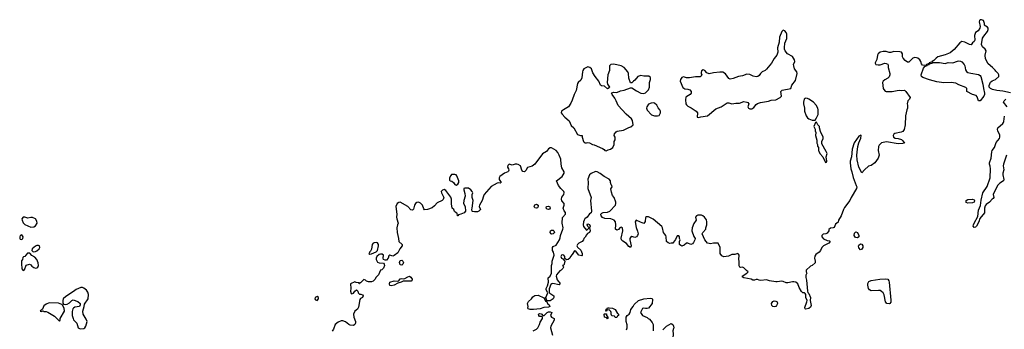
# Model space of a CAD drawing. Header units: inches. Extents: x 2396598 to 2566999, y 262085 to 451979.
# Tile 192 of 256: x 2481362 to 2494370, y 354868 to 358960. Entities that reach past the tile are written whole.
import ezdxf

# ---------------------------------------------------------------- set-up
doc = ezdxf.new("R2010")
doc.units = ezdxf.units.IN
doc.header["$MEASUREMENT"] = 0
doc.layers.add('C4385', color=7, linetype='Continuous')
doc.layers.add('C4395', color=7, linetype='Continuous')

msp = doc.modelspace()

# ---------------------------------------------------------------- linework, layer by layer
at = {"layer": 'C4385', "color": 5, "elevation": 20}
for points in [[(2489210, 358374), (2489170, 358368), (2489153, 358350), (2489153, 358290), (2489133, 358230), (2489125, 358130), (2489130, 358110), (2489156, 358070), (2489150, 358058), (2489130, 358046), (2489090, 358084), (2489050, 358085), (2489035, 358095), (2489012, 358150), (2488963, 358210), (2488936, 358256), (2488915, 358310), (2488896, 358330), (2488870, 358337), (2488813, 358310), (2488801, 358290), (2488797, 358270), (2488790, 358190), (2488777, 358163), (2488740, 358130), (2488730, 358115), (2488714, 358026), (2488686, 357970), (2488663, 357897), (2488643, 357857), (2488611, 357809), (2488545, 357770), (2488519, 357750), (2488515, 357730), (2488527, 357710), (2488566, 357670), (2488623, 357623), (2488650, 357563), (2488681, 357530), (2488730, 357445), (2488770, 357432), (2488791, 357431), (2488791, 357410), (2488811, 357351), (2488820, 357340), (2488832, 357332), (2488850, 357331), (2488870, 357338), (2488890, 357332), (2488930, 357311), (2488950, 357307), (2489060, 357260), (2489084, 357244), (2489094, 357230), (2489110, 357227), (2489138, 357242), (2489166, 357250), (2489198, 357270), (2489215, 357310), (2489218, 357350), (2489227, 357373), (2489228, 357410), (2489218, 357430), (2489222, 357450), (2489243, 357477), (2489255, 357485), (2489340, 357500), (2489410, 357536), (2489436, 357544), (2489466, 357570), (2489457, 357630), (2489445, 357650), (2489374, 357710), (2489267, 357827), (2489243, 357890), (2489224, 357924), (2489189, 357970), (2489182, 357990), (2489185, 357995), (2489210, 358003), (2489250, 357997), (2489300, 358020), (2489350, 358031), (2489430, 358061), (2489450, 358058), (2489510, 358019), (2489570, 357991), (2489610, 357987), (2489630, 357995), (2489670, 358033), (2489682, 358070), (2489682, 358130), (2489698, 358170), (2489695, 358195), (2489675, 358215), (2489610, 358216), (2489570, 358225), (2489530, 358210), (2489490, 358163), (2489471, 358150), (2489450, 358126), (2489430, 358128), (2489408, 358188), (2489404, 358250), (2489395, 358270), (2489350, 358328), (2489309, 358350)], [(2489730, 357861), (2489703, 357857), (2489670, 357842), (2489647, 357810), (2489643, 357790), (2489650, 357765), (2489710, 357704), (2489750, 357688), (2489790, 357688), (2489810, 357694), (2489821, 357710), (2489827, 357730), (2489827, 357750), (2489820, 357770), (2489797, 357797), (2489778, 357830), (2489750, 357856)], [(2487110, 356915), (2487066, 356914), (2487057, 356903), (2487041, 356870), (2487041, 356841), (2487050, 356832), (2487070, 356826), (2487092, 356810), (2487110, 356782), (2487130, 356772), (2487150, 356785), (2487162, 356810), (2487162, 356830), (2487138, 356898), (2487129, 356909)], [(2488190, 356468), (2488170, 356473), (2488158, 356490), (2488170, 356513), (2488190, 356521), (2488211, 356511), (2488213, 356493), (2488205, 356475)], [(2488350, 356453), (2488330, 356456), (2488316, 356470), (2488324, 356490), (2488350, 356494), (2488366, 356486), (2488370, 356468), (2488362, 356458)], [(2481407, 356350), (2481391, 356330), (2481393, 356310), (2481410, 356274), (2481430, 356255), (2481510, 356219), (2481550, 356223), (2481570, 356235), (2481591, 356270), (2481590, 356299), (2481570, 356330), (2481530, 356345), (2481510, 356347), (2481470, 356339), (2481430, 356350)], [(2488390, 356126), (2488382, 356130), (2488369, 356150), (2488375, 356170), (2488390, 356179), (2488410, 356177), (2488419, 356170), (2488427, 356150), (2488410, 356129)], [(2481390, 356116), (2481370, 356110), (2481362, 356090), (2481363, 356070), (2481370, 356059), (2481390, 356057), (2481404, 356070), (2481406, 356090)], [(2481590, 355978), (2481570, 355969), (2481526, 355930), (2481521, 355910), (2481535, 355895), (2481550, 355891), (2481570, 355895), (2481590, 355907), (2481621, 355930), (2481629, 355950), (2481622, 355970), (2481610, 355976)], [(2486070, 356016), (2486047, 356013), (2486030, 356005), (2486017, 355990), (2486011, 355929), (2485998, 355902), (2485985, 355890), (2485982, 355878), (2485974, 355870), (2485990, 355862), (2486010, 355865), (2486070, 355891), (2486089, 355911), (2486102, 355970), (2486102, 355990), (2486090, 356012)], [(2481494, 355874), (2481466, 355874), (2481442, 355850), (2481432, 355830), (2481412, 355828), (2481404, 355816), (2481398, 355790), (2481388, 355772), (2481384, 355736), (2481390, 355666), (2481410, 355644), (2481424, 355656), (2481446, 355714), (2481490, 355731), (2481510, 355722), (2481523, 355703), (2481550, 355685), (2481570, 355678), (2481590, 355681), (2481602, 355690), (2481609, 355710), (2481608, 355748), (2481589, 355789), (2481560, 355820), (2481523, 355843)], [(2486410, 355715), (2486390, 355721), (2486380, 355750), (2486390, 355776), (2486410, 355781), (2486423, 355770), (2486432, 355750), (2486425, 355730)], [(2486270, 355443), (2486250, 355449), (2486247, 355470), (2486254, 355490), (2486310, 355510), (2486354, 355506), (2486369, 355511), (2486390, 355534), (2486410, 355541), (2486430, 355536), (2486450, 355541), (2486490, 355564), (2486510, 355570), (2486530, 355559), (2486547, 355530), (2486545, 355510), (2486534, 355506), (2486430, 355505), (2486402, 355490), (2486360, 355480), (2486310, 355450)], [(2482170, 355423), (2482110, 355396), (2482074, 355366), (2481970, 355304), (2481938, 355270), (2481931, 355250), (2481933, 355213), (2481942, 355202), (2481970, 355198), (2481990, 355201), (2482020, 355220), (2482050, 355251), (2482070, 355258), (2482130, 355238), (2482162, 355210), (2482162, 355190), (2482151, 355169), (2482090, 355159), (2482071, 355149), (2482062, 355138), (2482054, 355106), (2482056, 355050), (2482067, 355010), (2482075, 354995), (2482119, 354950), (2482136, 354890), (2482150, 354879), (2482170, 354875), (2482210, 354881), (2482224, 354890), (2482236, 354910), (2482252, 354970), (2482241, 355001), (2482199, 355070), (2482195, 355110), (2482215, 355170), (2482220, 355200), (2482266, 355270), (2482269, 355330), (2482261, 355361), (2482245, 355385), (2482210, 355413), (2482190, 355421)], [(2485290, 355303), (2485267, 355290), (2485261, 355270), (2485270, 355256), (2485290, 355251), (2485309, 355270), (2485309, 355290)], [(2488150, 355130), (2488106, 355130), (2488080, 355140), (2488075, 355150), (2488079, 355170), (2488069, 355210), (2488084, 355236), (2488122, 355270), (2488142, 355298), (2488170, 355316), (2488210, 355319), (2488285, 355285), (2488302, 355262), (2488310, 355242), (2488320, 355240), (2488335, 355210), (2488356, 355190), (2488365, 355170), (2488350, 355163), (2488285, 355155), (2488240, 355140)], [(2481750, 355217), (2481710, 355199), (2481683, 355177), (2481665, 355135), (2481634, 355110), (2481650, 355105), (2481670, 355114), (2481685, 355105), (2481710, 355102), (2481733, 355093), (2481820, 355040), (2481890, 354974), (2481898, 354990), (2481898, 355010), (2481954, 355110), (2481949, 355150), (2481929, 355189), (2481918, 355198), (2481873, 355213)], [(2489230, 355026), (2489222, 355042), (2489187, 355047), (2489178, 355070), (2489178, 355090), (2489170, 355106), (2489150, 355126), (2489118, 355122), (2489113, 355107), (2489107, 355107), (2489110, 355134), (2489122, 355138), (2489128, 355152), (2489150, 355152), (2489194, 355150), (2489230, 355132), (2489258, 355078), (2489270, 355074), (2489273, 355067), (2489274, 355050), (2489258, 355042), (2489250, 355026)], [(2489130, 355008), (2489118, 355018), (2489088, 355030), (2489086, 355070), (2489090, 355074), (2489113, 355073), (2489114, 355050), (2489134, 355030), (2489134, 355010)]]:
    msp.add_lwpolyline(points, close=True, dxfattribs=at)
for points in [[(2490000, 356020), (2489990, 356006), (2489968, 356008), (2489950, 356004), (2489928, 356010), (2489909, 356030), (2489905, 356090), (2489897, 356110), (2489879, 356130), (2489869, 356150), (2489855, 356210), (2489845, 356225), (2489730, 356324), (2489670, 356354), (2489644, 356356), (2489632, 356348), (2489626, 356294), (2489610, 356269), (2489564, 356284), (2489507, 356313), (2489492, 356288), (2489506, 356214), (2489524, 356164), (2489531, 356129), (2489526, 356110), (2489510, 356089), (2489490, 356084), (2489450, 356093), (2489430, 356082), (2489424, 356070), (2489423, 356050), (2489441, 355970), (2489430, 355949), (2489410, 355962), (2489381, 356001), (2489330, 356033), (2489313, 356050), (2489309, 356071), (2489332, 356168), (2489328, 356210), (2489310, 356219), (2489292, 356210), (2489271, 356189), (2489250, 356179), (2489234, 356194), (2489237, 356250), (2489232, 356290), (2489214, 356310), (2489170, 356327), (2489092, 356332), (2489064, 356344), (2489045, 356370), (2489039, 356390), (2489055, 356405), (2489070, 356411), (2489130, 356415), (2489159, 356430), (2489235, 356510), (2489240, 356530), (2489237, 356550), (2489216, 356610), (2489195, 356635), (2489179, 356679), (2489173, 356727), (2489188, 356750), (2489187, 356767), (2489178, 356778), (2489169, 356809), (2489169, 356830), (2489150, 356854), (2489086, 356886), (2489030, 356929), (2488990, 356949), (2488970, 356954), (2488914, 356926), (2488891, 356910), (2488867, 356853), (2488871, 356810), (2488868, 356730), (2488911, 356611), (2488904, 356570), (2488918, 356430), (2488912, 356410), (2488890, 356395), (2488861, 356350), (2488830, 356327), (2488818, 356310), (2488811, 356290), (2488806, 356250), (2488810, 356226), (2488850, 356178), (2488859, 356181), (2488886, 356210), (2488870, 356226), (2488858, 356250), (2488870, 356262), (2488890, 356254), (2488898, 356230), (2488892, 356210), (2488898, 356170), (2488891, 356150), (2488865, 356135), (2488850, 356118), (2488835, 356085), (2488814, 356070), (2488812, 356050), (2488792, 356030), (2488750, 356009), (2488731, 355990), (2488721, 355970), (2488730, 355952), (2488774, 355914), (2488791, 355869), (2488794, 355846), (2488790, 355838), (2488750, 355849), (2488730, 355870), (2488710, 355902), (2488690, 355904), (2488663, 355857), (2488639, 355830), (2488630, 355809), (2488610, 355793), (2488588, 355788), (2488563, 355803), (2488564, 355830), (2488550, 355849), (2488530, 355853), (2488522, 355850), (2488511, 355830), (2488518, 355810), (2488538, 355798), (2488562, 355770), (2488556, 355730), (2488550, 355718), (2488534, 355710), (2488542, 355702), (2488545, 355690), (2488539, 355670), (2488516, 355650), (2488498, 355642), (2488456, 355590), (2488451, 355570), (2488463, 355523), (2488479, 355499), (2488491, 355490), (2488502, 355470), (2488490, 355458), (2488406, 355474), (2488391, 355469), (2488380, 355460), (2488357, 355403), (2488356, 355356), (2488364, 355344), (2488417, 355310), (2488419, 355290), (2488410, 355270), (2488370, 355246), (2488343, 355243), (2488333, 355247), (2488322, 355242), (2488326, 355250), (2488314, 355290), (2488338, 355350), (2488318, 355390), (2488318, 355410), (2488335, 355445), (2488348, 355490), (2488346, 355550), (2488370, 355572), (2488389, 355610), (2488389, 355710), (2488396, 355736), (2488398, 355770), (2488422, 355850), (2488415, 355890), (2488402, 355910), (2488402, 355950), (2488410, 355962), (2488450, 355982), (2488495, 356050), (2488503, 356077), (2488505, 356110), (2488537, 356190), (2488541, 356210), (2488529, 356270), (2488535, 356345), (2488572, 356390), (2488571, 356411), (2488556, 356436), (2488544, 356470), (2488557, 356510), (2488556, 356530), (2488526, 356566), (2488518, 356590), (2488526, 356614), (2488553, 356650), (2488555, 356675), (2488549, 356690), (2488510, 356729), (2488479, 356770), (2488455, 356830), (2488529, 356890), (2488554, 356930), (2488555, 356950), (2488524, 357004), (2488515, 357050), (2488510, 357115), (2488490, 357169), (2488470, 357205), (2488449, 357230), (2488390, 357265), (2488370, 357269), (2488350, 357255), (2488323, 357217), (2488270, 357189), (2488170, 357049), (2488134, 357026), (2488070, 357009), (2488050, 356969), (2488031, 356949), (2488010, 356956), (2487996, 356970), (2487977, 357030), (2487948, 357048), (2487930, 357052), (2487910, 357050), (2487870, 357038), (2487830, 357049), (2487810, 357035), (2487807, 357010), (2487821, 356990), (2487825, 356970), (2487820, 356960), (2487812, 356950), (2487765, 356930), (2487705, 356890), (2487698, 356870), (2487698, 356850), (2487722, 356810), (2487710, 356798), (2487690, 356806), (2487670, 356798), (2487590, 356757), (2487499, 356650), (2487488, 356630), (2487471, 356570), (2487435, 356510), (2487431, 356490), (2487452, 356450), (2487428, 356428), (2487410, 356422), (2487370, 356419), (2487344, 356424), (2487338, 356430), (2487335, 356450), (2487342, 356470), (2487355, 356570), (2487338, 356610), (2487338, 356650), (2487348, 356670), (2487342, 356690), (2487322, 356710), (2487292, 356732), (2487264, 356736), (2487244, 356736), (2487232, 356728), (2487231, 356710), (2487244, 356664), (2487248, 356630), (2487229, 356570), (2487225, 356530), (2487247, 356490), (2487254, 356430), (2487234, 356410), (2487191, 356389), (2487158, 356382), (2487150, 356366), (2487146, 356370), (2487142, 356402), (2487127, 356407), (2487107, 356427), (2487098, 356450), (2487075, 356470), (2487067, 356527), (2487066, 356590), (2487057, 356617), (2486990, 356704), (2486970, 356716), (2486950, 356709), (2486931, 356690), (2486935, 356670), (2486966, 356610), (2486958, 356582), (2486945, 356570), (2486878, 356542), (2486841, 356499), (2486810, 356475), (2486750, 356454), (2486710, 356449), (2486701, 356461), (2486682, 356510), (2486657, 356537), (2486630, 356550), (2486610, 356546), (2486591, 356529), (2486579, 356510), (2486563, 356457), (2486550, 356442), (2486529, 356449), (2486489, 356490), (2486390, 356549), (2486370, 356544), (2486351, 356530), (2486331, 356490), (2486346, 356390), (2486341, 356350), (2486343, 356330), (2486361, 356270), (2486352, 356250), (2486346, 356210), (2486347, 356150), (2486367, 356070), (2486371, 356030), (2486416, 355990), (2486415, 355970), (2486385, 355930), (2486360, 355880), (2486310, 355842), (2486290, 355835), (2486250, 355848), (2486241, 355839), (2486230, 355808), (2486210, 355784), (2486190, 355782), (2486169, 355789), (2486162, 355810), (2486168, 355850), (2486150, 355862), (2486130, 355862), (2486110, 355855), (2486082, 355830), (2486072, 355810), (2486072, 355790), (2486090, 355754), (2486110, 355745), (2486170, 355742), (2486178, 355730), (2486181, 355710), (2486170, 355678), (2486145, 355655), (2486130, 355648), (2486102, 355590), (2486070, 355559), (2486052, 355528), (2486030, 355504), (2486010, 355495), (2485970, 355495), (2485943, 355503), (2485930, 355518), (2485910, 355528), (2485870, 355486), (2485858, 355482), (2485851, 355469), (2485846, 355470), (2485842, 355482), (2485808, 355488), (2485790, 355498), (2485734, 355470), (2485736, 355410), (2485731, 355371), (2485743, 355343), (2485750, 355338), (2485774, 355346), (2485790, 355372), (2485810, 355391), (2485830, 355374), (2485832, 355352), (2485850, 355334), (2485870, 355332), (2485890, 355322), (2485898, 355310), (2485891, 355290), (2485865, 355275), (2485858, 355262), (2485840, 355160), (2485824, 355136), (2485790, 355108), (2485771, 355070), (2485776, 355030), (2485798, 354970), (2485798, 354950), (2485789, 354931), (2485770, 354921), (2485730, 354922), (2485710, 354932), (2485668, 354968), (2485630, 354981), (2485610, 354981), (2485570, 354962), (2485530, 354933), (2485510, 354869), (2485490, 354844)], [(2489379, 354861), (2489389, 354890), (2489389, 354929), (2489375, 354970), (2489375, 355030), (2489388, 355050), (2489412, 355068), (2489429, 355090), (2489436, 355130), (2489469, 355170), (2489482, 355198), (2489538, 355250), (2489606, 355270), (2489690, 355281), (2489716, 355276), (2489724, 355264), (2489718, 355210), (2489671, 355149), (2489650, 355142), (2489630, 355142), (2489610, 355149), (2489590, 355142), (2489571, 355110), (2489566, 355090), (2489590, 355052), (2489650, 355025), (2489665, 355010), (2489682, 355002), (2489717, 354957), (2489731, 354930), (2489732, 354850)], [(2488146, 354850), (2488190, 354871), (2488209, 354890), (2488230, 354932), (2488239, 354961), (2488269, 355010), (2488268, 355028), (2488256, 355036), (2488230, 355039), (2488219, 355050), (2488215, 355070), (2488230, 355077), (2488250, 355074), (2488262, 355070), (2488272, 355052), (2488290, 355051), (2488330, 355090), (2488350, 355099), (2488370, 355099), (2488394, 355090), (2488376, 355050), (2488390, 355031), (2488422, 355010), (2488425, 354990), (2488381, 354910), (2488376, 354890), (2488401, 354790)], [(2489860, 354860), (2489906, 354910), (2489970, 354945), (2489991, 354931), (2490000, 354912)], [(2490000, 354880), (2489991, 354849), (2489995, 354810), (2489992, 354752), (2490000, 354734)]]:
    msp.add_lwpolyline(points, dxfattribs=at)
at = {"layer": 'C4395', "color": 5, "elevation": 20}
for points in [[(2494450, 357993), (2494350, 358017), (2494270, 358024), (2494216, 358036), (2494186, 358050), (2494172, 358070), (2494172, 358090), (2494190, 358135), (2494210, 358151), (2494255, 358170), (2494298, 358210), (2494298, 358230), (2494288, 358250), (2494258, 358278), (2494250, 358294), (2494214, 358330), (2494155, 358375), (2494122, 358442), (2494117, 358490), (2494130, 358550), (2494117, 358570), (2494082, 358602), (2494071, 358631), (2494083, 358717), (2494098, 358742), (2494150, 358806), (2494158, 358830), (2494155, 358850), (2494150, 358861), (2494106, 358890), (2494109, 358891), (2494109, 358911), (2494097, 358950), (2494070, 358960), (2494050, 358958), (2494042, 358950), (2494036, 358930), (2494052, 358870), (2494045, 358850), (2494025, 358815), (2493990, 358789), (2493977, 358750), (2493983, 358690), (2493971, 358670), (2493950, 358654), (2493931, 358630), (2493910, 358632), (2493850, 358665), (2493810, 358674), (2493784, 358656), (2493710, 358565), (2493657, 358523), (2493590, 358496), (2493490, 358470), (2493470, 358454), (2493440, 358420), (2493417, 358410), (2493417, 358403), (2493377, 358390), (2493379, 358381), (2493342, 358370), (2493340, 358360), (2493310, 358355), (2493290, 358359), (2493276, 358376), (2493268, 358410), (2493255, 358430), (2493230, 358452), (2493210, 358458), (2493190, 358459), (2493164, 358450), (2493110, 358401), (2493090, 358399), (2493061, 358421), (2493032, 358452), (2493026, 358470), (2493026, 358510), (2493010, 358529), (2492990, 358537), (2492910, 358538), (2492870, 358527), (2492850, 358527), (2492810, 358540), (2492770, 358541), (2492730, 358531), (2492702, 358510), (2492693, 358490), (2492685, 358435), (2492662, 358390), (2492664, 358384), (2492674, 358370), (2492705, 358365), (2492730, 358365), (2492790, 358385), (2492810, 358383), (2492831, 358371), (2492837, 358357), (2492837, 358330), (2492859, 358250), (2492859, 358230), (2492850, 358204), (2492833, 358187), (2492790, 358166), (2492771, 358150), (2492761, 358130), (2492771, 358050), (2492777, 358037), (2492797, 358017), (2492811, 358011), (2492890, 358011), (2492955, 358025), (2492990, 358027), (2493010, 358023), (2493050, 358031), (2493070, 358012), (2493126, 357930), (2493116, 357910), (2493096, 357890), (2493086, 357850), (2493091, 357830), (2493091, 357790), (2493083, 357770), (2493067, 357690), (2493061, 357570), (2493046, 357510), (2493030, 357484), (2493007, 357473), (2492924, 357456), (2492910, 357448), (2492901, 357430), (2492907, 357410), (2492930, 357395), (2492970, 357391), (2493010, 357379), (2493030, 357361), (2493051, 357330), (2493030, 357324), (2492970, 357320), (2492815, 357345), (2492748, 357332), (2492718, 357302), (2492710, 357286), (2492703, 357230), (2492716, 357170), (2492705, 357130), (2492658, 357070), (2492610, 357034), (2492576, 357024), (2492523, 356977), (2492490, 356938), (2492450, 357010), (2492428, 357110), (2492424, 357170), (2492426, 357210), (2492437, 357283), (2492449, 357331), (2492474, 357394), (2492478, 357430), (2492475, 357435), (2492450, 357422), (2492387, 357333), (2492361, 357250), (2492350, 357150), (2492335, 357090), (2492335, 357070), (2492343, 356990), (2492357, 356950), (2492373, 356873), (2492415, 356770), (2492420, 356750), (2492416, 356730), (2492347, 356610), (2492331, 356570), (2492261, 356479), (2492245, 356450), (2492214, 356370), (2492181, 356310), (2492175, 356285), (2492142, 356258), (2492124, 356216), (2492111, 356209), (2492073, 356207), (2492052, 356188), (2492051, 356170), (2492030, 356139), (2492012, 356130), (2491975, 356125), (2491961, 356110), (2491959, 356090), (2491982, 356062), (2492030, 356044), (2492059, 356039), (2492071, 356030), (2492053, 356007), (2491981, 355970), (2491958, 355950), (2491942, 355910), (2491925, 355890), (2491882, 355858), (2491867, 355833), (2491861, 355810), (2491872, 355770), (2491870, 355746), (2491834, 355710), (2491810, 355702), (2491754, 355650), (2491754, 355630), (2491762, 355610), (2491750, 355586), (2491748, 355552), (2491756, 355516), (2491770, 355374), (2491775, 355355), (2491790, 355341), (2491812, 355290), (2491807, 355250), (2491817, 355183), (2491810, 355162), (2491790, 355145), (2491750, 355135), (2491740, 355140), (2491736, 355156), (2491763, 355230), (2491764, 355250), (2491750, 355290), (2491746, 355330), (2491741, 355341), (2491730, 355349), (2491710, 355352), (2491690, 355370), (2491659, 355419), (2491642, 355470), (2491617, 355490), (2491590, 355497), (2491570, 355496), (2491510, 355481), (2491490, 355484), (2491450, 355500), (2491430, 355503), (2491370, 355495), (2491350, 355497), (2491270, 355509), (2491230, 355523), (2491155, 355515), (2491130, 355518), (2491110, 355528), (2491090, 355528), (2491070, 355518), (2491050, 355518), (2491026, 355530), (2490930, 355549), (2490918, 355558), (2490909, 355570), (2490968, 355610), (2490988, 355630), (2490966, 355646), (2490930, 355682), (2490910, 355689), (2490890, 355684), (2490878, 355690), (2490866, 355706), (2490869, 355769), (2490861, 355790), (2490861, 355810), (2490869, 355830), (2490869, 355849), (2490860, 355860), (2490850, 355869), (2490810, 355859), (2490770, 355858), (2490727, 355833), (2490666, 355826), (2490639, 355839), (2490615, 355870), (2490617, 355950), (2490590, 356006), (2490530, 356008), (2490490, 355998), (2490470, 356002), (2490449, 356009), (2490415, 356050), (2490378, 356130), (2490388, 356150), (2490429, 356190), (2490429, 356211), (2490442, 356250), (2490441, 356290), (2490435, 356315), (2490410, 356349), (2490389, 356369), (2490370, 356379), (2490322, 356378), (2490302, 356370), (2490292, 356350), (2490298, 356310), (2490270, 356268), (2490246, 356210), (2490241, 356170), (2490270, 356094), (2490285, 356070), (2490281, 356050), (2490264, 356016), (2490250, 355998), (2490230, 355988), (2490190, 356008), (2490170, 356008), (2490140, 355980), (2490110, 355969), (2490095, 355975), (2490078, 355990), (2490078, 356030), (2490088, 356050), (2490078, 356070), (2490078, 356090), (2490070, 356106), (2490050, 356106), (2490025, 356055), (2490000, 356020)], [(2494408, 357810), (2494358, 357870), (2494367, 357890), (2494391, 357909)], [(2494399, 357170), (2494358, 357050), (2494356, 357030), (2494363, 356977), (2494353, 356930), (2494353, 356910), (2494364, 356850), (2494358, 356830), (2494310, 356800), (2494280, 356770), (2494255, 356710), (2494230, 356670), (2494225, 356650), (2494231, 356609), (2494223, 356597), (2494210, 356589), (2494173, 356547), (2494130, 356516), (2494118, 356502), (2494107, 356470), (2494110, 356410), (2494045, 356335), (2494033, 356290), (2494003, 356230), (2493990, 356217), (2493970, 356214), (2493961, 356230), (2493963, 356250), (2493970, 356271), (2494020, 356360), (2494030, 356445), (2494056, 356504), (2494064, 356576), (2494086, 356670), (2494145, 356755), (2494184, 356870), (2494188, 356988), (2494183, 357023), (2494174, 357050), (2494174, 357070), (2494198, 357130), (2494205, 357215), (2494210, 357230), (2494242, 357270), (2494263, 357337), (2494305, 357390), (2494313, 357410), (2494310, 357436), (2494284, 357490), (2494281, 357510), (2494284, 357530), (2494350, 357588), (2494359, 357601), (2494365, 357615), (2494373, 357687)], [(2490000, 354912), (2490001, 354910), (2490003, 354890), (2490000, 354880)]]:
    msp.add_lwpolyline(points, dxfattribs=at)
for points in [[(2491450, 358820), (2491430, 358805), (2491402, 358730), (2491397, 358663), (2491374, 358590), (2491378, 358530), (2491363, 358490), (2491330, 358448), (2491296, 358384), (2491230, 358307), (2491210, 358289), (2491170, 358272), (2491148, 358250), (2491130, 358223), (2491112, 358208), (2491090, 358206), (2491053, 358213), (2491010, 358237), (2490970, 358241), (2490910, 358218), (2490858, 358210), (2490790, 358184), (2490750, 358176), (2490730, 358185), (2490687, 358247), (2490650, 358266), (2490610, 358268), (2490530, 358259), (2490470, 358246), (2490439, 358259), (2490416, 358290), (2490390, 358296), (2490370, 358285), (2490364, 358264), (2490366, 358246), (2490376, 358230), (2490367, 358213), (2490354, 358206), (2490290, 358206), (2490210, 358191), (2490170, 358194), (2490130, 358204), (2490110, 358196), (2490091, 358170), (2490088, 358150), (2490125, 358065), (2490150, 358047), (2490190, 358044), (2490215, 358035), (2490235, 358010), (2490234, 357990), (2490221, 357970), (2490174, 357946), (2490163, 357937), (2490157, 357903), (2490164, 357850), (2490173, 357833), (2490190, 357818), (2490235, 357795), (2490299, 357750), (2490316, 357730), (2490318, 357710), (2490312, 357690), (2490313, 357673), (2490330, 357667), (2490362, 357678), (2490450, 357691), (2490557, 357783), (2490629, 357810), (2490710, 357861), (2490730, 357861), (2490770, 357848), (2490824, 357856), (2490870, 357855), (2490930, 357879), (2490970, 357871), (2490984, 357864), (2490993, 357850), (2490982, 357810), (2490990, 357790), (2491010, 357782), (2491036, 357784), (2491060, 357800), (2491090, 357839), (2491108, 357852), (2491150, 357865), (2491257, 357883), (2491290, 357898), (2491350, 357901), (2491409, 357931), (2491428, 357950), (2491419, 358010), (2491435, 358030), (2491549, 358051), (2491564, 358096), (2491610, 358158), (2491635, 358250), (2491630, 358270), (2491600, 358310), (2491588, 358350), (2491587, 358370), (2491603, 358410), (2491600, 358430), (2491570, 358473), (2491507, 358507), (2491476, 358550), (2491467, 358570), (2491465, 358590), (2491472, 358650), (2491497, 358710), (2491497, 358770), (2491490, 358792), (2491470, 358811)], [(2494030, 357889), (2494010, 357942), (2493997, 357957), (2493950, 357970), (2493875, 358010), (2493875, 358050), (2493863, 358063), (2493770, 358101), (2493730, 358123), (2493669, 358131), (2493573, 358127), (2493478, 358138), (2493384, 358164), (2493296, 358196), (2493278, 358210), (2493273, 358230), (2493302, 358318), (2493319, 358341), (2493344, 358350), (2493340, 358360), (2493350, 358356), (2493356, 358364), (2493379, 358370), (2493381, 358379), (2493424, 358390), (2493424, 358396), (2493516, 358396), (2493590, 358382), (2493630, 358393), (2493690, 358392), (2493750, 358414), (2493770, 358417), (2493790, 358413), (2493810, 358403), (2493840, 358370), (2493848, 358350), (2493856, 358296), (2493870, 358275), (2493890, 358264), (2493930, 358253), (2494030, 358236), (2494050, 358225), (2494059, 358210), (2494088, 358108), (2494095, 358050), (2494110, 357990), (2494109, 357970), (2494099, 357950), (2494050, 357890)], [(2491750, 357923), (2491741, 357919), (2491727, 357910), (2491717, 357870), (2491717, 357850), (2491731, 357790), (2491731, 357750), (2491751, 357690), (2491770, 357665), (2491790, 357651), (2491833, 357633), (2491870, 357634), (2491890, 357662), (2491912, 357708), (2491912, 357770), (2491907, 357790), (2491883, 357830), (2491849, 357870), (2491790, 357912), (2491770, 357921)], [(2491890, 357606), (2491878, 357602), (2491854, 357550), (2491872, 357512), (2491872, 357490), (2491882, 357470), (2491878, 357430), (2491893, 357367), (2491894, 357330), (2491902, 357310), (2491902, 357290), (2491914, 357270), (2491914, 357230), (2491922, 357222), (2491932, 357190), (2491972, 357150), (2492010, 357074), (2492022, 357078), (2492026, 357090), (2492018, 357150), (2492028, 357190), (2492018, 357218), (2491960, 357320), (2491958, 357350), (2491978, 357390), (2491978, 357410), (2491943, 357483), (2491927, 357533), (2491927, 357547), (2491906, 357570)], [(2493890, 356535), (2493866, 356546), (2493865, 356570), (2493890, 356585), (2493950, 356589), (2493970, 356579), (2493976, 356570), (2493970, 356549), (2493950, 356540)], [(2492430, 356076), (2492404, 356084), (2492388, 356110), (2492390, 356141), (2492410, 356158), (2492430, 356146), (2492450, 356110), (2492448, 356090)], [(2492470, 355921), (2492447, 355947), (2492446, 355970), (2492450, 355981), (2492470, 355998), (2492490, 355992), (2492500, 355970), (2492500, 355950), (2492490, 355926)], [(2492850, 355205), (2492820, 355210), (2492802, 355230), (2492784, 355324), (2492769, 355350), (2492750, 355370), (2492730, 355380), (2492710, 355382), (2492610, 355377), (2492588, 355388), (2492577, 355410), (2492568, 355450), (2492567, 355473), (2492581, 355499), (2492610, 355515), (2492727, 355533), (2492796, 355536), (2492830, 355530), (2492846, 355510), (2492850, 355490), (2492870, 355254), (2492870, 355227), (2492860, 355210)], [(2491330, 355165), (2491310, 355170), (2491301, 355181), (2491295, 355210), (2491310, 355236), (2491330, 355244), (2491350, 355242), (2491368, 355230), (2491372, 355210), (2491359, 355181), (2491350, 355171)]]:
    msp.add_lwpolyline(points, close=True, dxfattribs=at)

doc.saveas('drawing.dxf')
